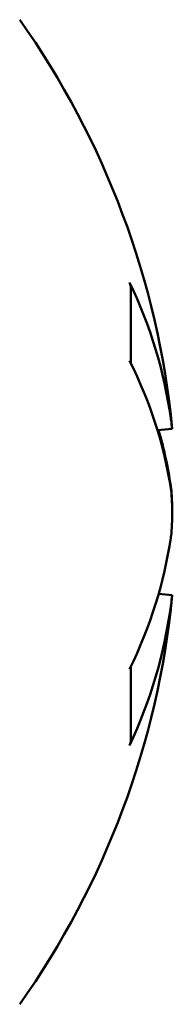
# Model space of a CAD drawing. Header units: millimetres. Extents: x -4813 to 10023, y -389 to 1491.
# Tile 26 of 36: x 795.04 to 796.33, y 832.67 to 840.98. Entities that reach past the tile are written whole.
import ezdxf

# ---------------------------------------------------------------- set-up
doc = ezdxf.new("R2010")
doc.units = ezdxf.units.MM
doc.header["$LTSCALE"] = 4
doc.layers.add('Видимый контур (ГОСТ)', color=7, linetype='Continuous', lineweight=50)

msp = doc.modelspace()

# ---------------------------------------------------------------- linework, layer by layer
at = {"layer": 'Видимый контур (ГОСТ)'}
for p, q in [((795.9796, 838.0791), (795.9796, 838.7137)), ((796.3275, 837.527), (796.2026, 837.516)), ((796.3275, 836.1231), (796.2123, 836.1332)), ((795.9796, 834.9042), (795.9796, 835.5216))]:
    msp.add_line(p, q, dxfattribs=at)
for start, end in [(5.59682, 35.23355), (324.76645, 354.40318)]:
    msp.add_arc((789.1619, 836.825), 7.2, start, end, dxfattribs=at)
for centre, major_axis, ratio, start_param, end_param in [((789.1834, 836.6576), (7.1371, 0.9167), 0.72932, 0.007981, 0.234955), ((789.1834, 837.0092), (7.1472, -0.8345), 0.659696, 0.178252, 0.405226), ((789.1834, 837.0049), (7.1449, -0.8538), 0.678599, 0.182296, 0.278488), ((789.1834, 836.6451), (7.1449, 0.8538), 0.678599, 5.873915, 6.100889), ((789.1834, 836.9878), (7.1338, -0.9425), 0.746462, 6.053134, 6.280108)]:
    msp.add_ellipse(centre, major_axis=major_axis, ratio=ratio, start_param=start_param, end_param=end_param, dxfattribs=at)
for points in [[(795.9688, 838.7609), (795.9755, 838.7461), (795.9796, 838.7289), (795.9796, 838.7137)], [(795.9796, 834.9042), (795.9796, 834.8886), (795.9755, 834.871), (795.9688, 834.8558)]]:
    msp.add_open_spline(points, degree=3, dxfattribs=at)
for points, knots in [([(796.3275, 837.5272), (796.3277, 837.5258), (796.3269, 837.5305), (796.3236, 837.5542), (796.3208, 837.5737), (796.3168, 837.6027), (796.3159, 837.6091), (796.3149, 837.6158)], [0.02171594, 0.02171594, 0.02171594, 0.02171594, 0.03185883, 0.03185883, 0.04246807, 0.04246807, 0.04519306, 0.04519306, 0.04519306, 0.04519306]), ([(796.3275, 836.825), (796.3277, 836.859), (796.3269, 836.8953), (796.3236, 836.9648), (796.3208, 836.9978), (796.3168, 837.0312), (796.3159, 837.0378), (796.3149, 837.0442)], [0.02171594, 0.02171594, 0.02171594, 0.02171594, 0.03185883, 0.03185883, 0.04246807, 0.04246807, 0.04519309, 0.04519309, 0.04519309, 0.04519309]), ([(796.3149, 837.0239), (796.3185, 837.0003), (796.3217, 836.97), (796.3261, 836.9023), (796.3273, 836.8651), (796.3277, 836.7944), (796.327, 836.7563), (796.3236, 836.6853), (796.3208, 836.6523), (796.3168, 836.6189), (796.3159, 836.6122), (796.3149, 836.6058)], [0, 0, 0, 0, 0.0106248, 0.0106248, 0.0212496, 0.0212496, 0.03185883, 0.03185883, 0.04246807, 0.04246807, 0.04519309, 0.04519309, 0.04519309, 0.04519309]), ([(796.3149, 836.0289), (796.3185, 836.0551), (796.3217, 836.0785), (796.3261, 836.1111), (796.3273, 836.1204), (796.3275, 836.1229), (796.3276, 836.1231), (796.3275, 836.1231)], [0, 0, 0, 0, 0.0106248, 0.0106248, 0.0212496, 0.0212496, 0.02295953, 0.02295953, 0.02295953, 0.02295953])]:
    msp.add_open_spline(points, degree=3, knots=knots, dxfattribs=at)

doc.saveas('drawing.dxf')
